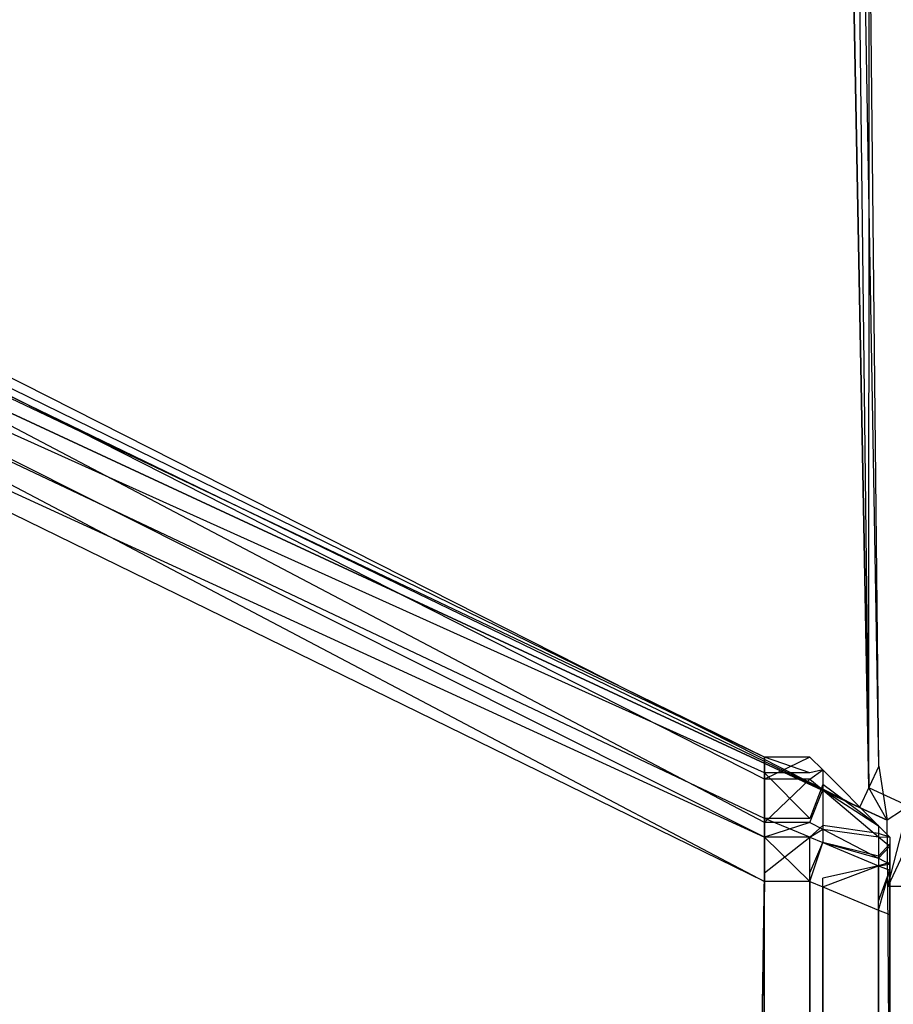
# Model space of a CAD drawing. Extents: x 0 to 1.6, y -0.5 to 0.
# Tile 39 of 181: x 0.00546 to 0.01092, y -0.02366 to -0.01751. Entities that reach past the tile are written whole.
import ezdxf

# ---------------------------------------------------------------- set-up
doc = ezdxf.new("R2010")
doc.units = 0
for name, color, linetype in [('L38_FL_CHE_6___REPLACEMTFOREMPT', 7, 'CONTINUOUS'), ('L39_ABDECKPL_0___REPLACEMTFOREM', 7, 'CONTINUOUS'), ('L43_KORPUS1_0', 7, 'CONTINUOUS'), ('L47_KORPUS1_4', 7, 'CONTINUOUS')]:
    doc.layers.add(name, color=color, linetype=linetype)

msp = doc.modelspace()

# ---------------------------------------------------------------- linework, layer by layer
at = {"layer": 'L38_FL_CHE_6___REPLACEMTFOREMPT', "color": 8}
for points, invisible_edges in [([(0.010766, -0.022311, 0.00702), (0.010392, -0.002419, 0.00702), (0.010529, -0.002135, 0.00702), (0.010766, -0.022311, 0.00702)], 10), ([(0.010766, -0.022311, 0.00702), (0.010529, -0.002135, 0.00702), (0.010781, -0.002135, 0.00702), (0.010766, -0.022311, 0.00702)], 13), ([(0.010766, -0.022311, 0.00702), (0.010781, -0.002135, 0.00702), (0.011015, -0.022427, 0.00702), (0.010766, -0.022311, 0.00702)], 10), ([(0.011015, -0.022427, 0.00702), (0.010781, -0.002135, 0.00702), (0.020468, -0.002135, 0.00702), (0.011015, -0.022427, 0.00702)], 13), ([(0.010305, -0.002288, 0.589672), (0.003119, -0.017215, 0.588469), (0.002597, -0.018299, 0.589672), (0.010305, -0.002288, 0.589672)], 13), ([(0.003119, -0.017215, 0.008436), (0.010305, -0.002288, 0.007233), (0.002597, -0.018299, 0.007233), (0.003119, -0.017215, 0.008436)], 13), ([(0.010305, -0.002288, 0.590477), (0.002597, -0.018299, 0.589672), (0.002597, -0.018299, 0.590477), (0.010305, -0.002288, 0.590477)], 13), ([(0.002597, -0.018299, 0.589672), (0.010305, -0.002288, 0.590477), (0.010305, -0.002288, 0.589672), (0.002597, -0.018299, 0.589672)], 14), ([(0.002975, -0.018171, 0.590477), (0.010305, -0.002288, 0.590477), (0.002597, -0.018299, 0.590477), (0.002975, -0.018171, 0.590477)], 13), ([(0.010305, -0.002288, 0.00702), (0.002777, -0.018238, 0.00702), (0.002597, -0.018299, 0.00702), (0.010305, -0.002288, 0.00702)], 13), ([(0.010305, -0.002288, 0.007233), (0.002597, -0.018299, 0.00702), (0.002597, -0.018299, 0.007233), (0.010305, -0.002288, 0.007233)], 13), ([(0.002597, -0.018299, 0.00702), (0.010305, -0.002288, 0.007233), (0.010305, -0.002288, 0.00702), (0.002597, -0.018299, 0.00702)], 14), ([(0.002777, -0.018238, 0.00702), (0.010305, -0.002288, 0.00702), (0.010392, -0.002419, 0.00702), (0.002777, -0.018238, 0.00702)], 14), ([(0.010305, -0.002288, 0.590477), (0.002975, -0.018171, 0.590477), (0.010487, -0.002565, 0.590477), (0.010305, -0.002288, 0.590477)], 14), ([(0.010487, -0.002565, 0.590477), (0.010829, -0.022176, 0.590477), (0.010622, -0.002284, 0.590477), (0.010487, -0.002565, 0.590477)], 13), ([(0.010622, -0.002284, 0.590477), (0.010829, -0.022176, 0.590477), (0.010873, -0.002284, 0.590477), (0.010622, -0.002284, 0.590477)], 15), ([(0.010873, -0.002284, 0.590477), (0.010829, -0.022176, 0.590477), (0.011164, -0.022331, 0.590477), (0.010873, -0.002284, 0.590477)], 15), ([(0.010873, -0.002284, 0.590477), (0.011164, -0.022331, 0.590477), (0.020468, -0.002284, 0.590477), (0.010873, -0.002284, 0.590477)], 15), ([(0.003014, -0.018713, 0.00702), (0.002777, -0.018238, 0.00702), (0.010392, -0.002419, 0.00702), (0.003014, -0.018713, 0.00702)], 10), ([(0.003014, -0.018713, 0.00702), (0.010392, -0.002419, 0.00702), (0.010766, -0.022311, 0.00702), (0.003014, -0.018713, 0.00702)], 13), ([(0.002975, -0.018171, 0.590477), (0.003208, -0.018638, 0.590477), (0.010487, -0.002565, 0.590477), (0.002975, -0.018171, 0.590477)], 13), ([(0.010487, -0.002565, 0.590477), (0.003208, -0.018638, 0.590477), (0.010829, -0.022176, 0.590477), (0.010487, -0.002565, 0.590477)], 10), ([(0.010709, -0.022434, 0.590477), (0.003208, -0.018638, 0.590477), (0.002839, -0.01878, 0.590477), (0.010709, -0.022434, 0.590477)], 13), ([(0.003208, -0.018638, 0.590477), (0.010709, -0.022434, 0.590477), (0.010829, -0.022176, 0.590477), (0.003208, -0.018638, 0.590477)], 14), ([(0.003014, -0.018713, 0.00702), (0.010709, -0.022434, 0.00702), (0.002839, -0.01878, 0.00702), (0.003014, -0.018713, 0.00702)], 13), ([(0.010709, -0.022434, 0.00702), (0.003014, -0.018713, 0.00702), (0.010766, -0.022311, 0.00702), (0.010709, -0.022434, 0.00702)], 14), ([(0.010709, -0.022434, 0.589672), (0.002839, -0.01878, 0.007233), (0.010709, -0.022434, 0.007233), (0.010709, -0.022434, 0.589672)], 13), ([(0.002839, -0.01878, 0.007233), (0.010709, -0.022434, 0.589672), (0.002839, -0.01878, 0.589672), (0.002839, -0.01878, 0.007233)], 14), ([(0.010709, -0.022434, 0.590477), (0.002839, -0.01878, 0.589672), (0.010709, -0.022434, 0.589672), (0.010709, -0.022434, 0.590477)], 13), ([(0.002839, -0.01878, 0.589672), (0.010709, -0.022434, 0.590477), (0.002839, -0.01878, 0.590477), (0.002839, -0.01878, 0.589672)], 14), ([(0.010709, -0.022434, 0.007233), (0.002839, -0.01878, 0.00702), (0.010709, -0.022434, 0.00702), (0.010709, -0.022434, 0.007233)], 13), ([(0.002839, -0.01878, 0.00702), (0.010709, -0.022434, 0.007233), (0.002839, -0.01878, 0.007233), (0.002839, -0.01878, 0.00702)], 14), ([(0.010881, -0.022513, 0.590477), (0.010829, -0.022176, 0.590477), (0.010709, -0.022434, 0.590477), (0.010881, -0.022513, 0.590477)], 13), ([(0.010829, -0.022176, 0.590477), (0.010881, -0.022513, 0.590477), (0.011164, -0.022331, 0.590477), (0.010829, -0.022176, 0.590477)], 14), ([(0.010766, -0.022311, 0.00702), (0.010881, -0.022513, 0.00702), (0.010709, -0.022434, 0.00702), (0.010766, -0.022311, 0.00702)], 13), ([(0.010881, -0.022513, 0.00702), (0.010766, -0.022311, 0.00702), (0.011015, -0.022427, 0.00702), (0.010881, -0.022513, 0.00702)], 14), ([(0.010885, -0.022929, 0.590477), (0.011164, -0.022331, 0.590477), (0.010881, -0.022513, 0.590477), (0.010885, -0.022929, 0.590477)], 13), ([(0.011164, -0.022331, 0.590477), (0.010885, -0.022929, 0.590477), (0.011169, -0.022926, 0.590477), (0.011164, -0.022331, 0.590477)], 14), ([(0.010881, -0.022513, 0.007233), (0.010709, -0.022434, 0.00702), (0.010881, -0.022513, 0.00702), (0.010881, -0.022513, 0.007233)], 13), ([(0.010709, -0.022434, 0.00702), (0.010881, -0.022513, 0.007233), (0.010709, -0.022434, 0.007233), (0.010709, -0.022434, 0.00702)], 14), ([(0.010881, -0.022513, 0.589672), (0.010709, -0.022434, 0.007233), (0.010881, -0.022513, 0.007233), (0.010881, -0.022513, 0.589672)], 13), ([(0.010709, -0.022434, 0.007233), (0.010881, -0.022513, 0.589672), (0.010709, -0.022434, 0.589672), (0.010709, -0.022434, 0.007233)], 14), ([(0.010881, -0.022513, 0.590477), (0.010709, -0.022434, 0.589672), (0.010881, -0.022513, 0.589672), (0.010881, -0.022513, 0.590477)], 13), ([(0.010709, -0.022434, 0.589672), (0.010881, -0.022513, 0.590477), (0.010709, -0.022434, 0.590477), (0.010709, -0.022434, 0.589672)], 14), ([(0.011015, -0.022427, 0.00702), (0.010885, -0.022929, 0.00702), (0.010881, -0.022513, 0.00702), (0.011015, -0.022427, 0.00702)], 13), ([(0.010885, -0.022929, 0.00702), (0.011015, -0.022427, 0.00702), (0.01102, -0.022927, 0.00702), (0.010885, -0.022929, 0.00702)], 14), ([(0.010881, -0.022513, 0.007233), (0.010885, -0.022929, 0.00702), (0.010885, -0.022929, 0.007233), (0.010881, -0.022513, 0.007233)], 13), ([(0.010885, -0.022929, 0.00702), (0.010881, -0.022513, 0.007233), (0.010881, -0.022513, 0.00702), (0.010885, -0.022929, 0.00702)], 14), ([(0.010881, -0.022513, 0.589672), (0.010885, -0.022929, 0.007233), (0.010885, -0.022929, 0.589672), (0.010881, -0.022513, 0.589672)], 13), ([(0.010885, -0.022929, 0.007233), (0.010881, -0.022513, 0.589672), (0.010881, -0.022513, 0.007233), (0.010885, -0.022929, 0.007233)], 14), ([(0.010881, -0.022513, 0.590477), (0.010885, -0.022929, 0.589672), (0.010885, -0.022929, 0.590477), (0.010881, -0.022513, 0.590477)], 13), ([(0.010885, -0.022929, 0.589672), (0.010881, -0.022513, 0.590477), (0.010881, -0.022513, 0.589672), (0.010885, -0.022929, 0.589672)], 14), ([(0.010941, -0.029159, 0.590477), (0.011169, -0.022926, 0.590477), (0.010885, -0.022929, 0.590477), (0.010941, -0.029159, 0.590477)], 13), ([(0.01102, -0.022927, 0.00702), (0.010941, -0.029159, 0.00702), (0.010885, -0.022929, 0.00702), (0.01102, -0.022927, 0.00702)], 13), ([(0.010885, -0.022929, 0.007233), (0.010941, -0.029159, 0.00702), (0.010941, -0.029159, 0.007233), (0.010885, -0.022929, 0.007233)], 13), ([(0.010941, -0.029159, 0.00702), (0.010885, -0.022929, 0.007233), (0.010885, -0.022929, 0.00702), (0.010941, -0.029159, 0.00702)], 14), ([(0.010885, -0.022929, 0.589672), (0.010941, -0.029159, 0.007233), (0.010941, -0.029159, 0.589672), (0.010885, -0.022929, 0.589672)], 13), ([(0.010941, -0.029159, 0.007233), (0.010885, -0.022929, 0.589672), (0.010885, -0.022929, 0.007233), (0.010941, -0.029159, 0.007233)], 14), ([(0.010885, -0.022929, 0.590477), (0.010941, -0.029159, 0.589672), (0.010941, -0.029159, 0.590477), (0.010885, -0.022929, 0.590477)], 13), ([(0.010941, -0.029159, 0.589672), (0.010885, -0.022929, 0.590477), (0.010885, -0.022929, 0.589672), (0.010941, -0.029159, 0.589672)], 14)]:
    msp.add_3dface(points, dxfattribs=dict(at, invisible_edges=invisible_edges))
at = {"layer": 'L39_ABDECKPL_0___REPLACEMTFOREM', "color": 39, "invisible_edges": 15}
for points in [[(0.001665, -0.49991, 0.58701), (0.001616, -0.00109, 0.58701), (0.471779, -0.00109, 0.58701), (0.001665, -0.49991, 0.58701)], [(0.001616, -0.001093, 0.598999), (0.001665, -0.499907, 0.598999), (0.475865, -0.001093, 0.598999), (0.001616, -0.001093, 0.598999)], [(0.001665, -0.49991, 0.58701), (0.471779, -0.00109, 0.58701), (0.471779, -0.49991, 0.58701), (0.001665, -0.49991, 0.58701)], [(0.475865, -0.001093, 0.598999), (0.001665, -0.499907, 0.598999), (0.471779, -0.499907, 0.598999), (0.475865, -0.001093, 0.598999)]]:
    msp.add_3dface(points, dxfattribs=at)
at = {"layer": 'L43_KORPUS1_0', "color": 8, "invisible_edges": 15}
for points in [[(0.002909, -0.497406), (0.002912, -0.000594), (0.7, -0.497406), (0.002909, -0.497406)], [(0.002912, -0.000596, 0.00769), (0.002909, -0.497404, 0.00769), (0.7, -0.497404, 0.00769), (0.002912, -0.000596, 0.00769)], [(0.7, -0.497406), (0.002912, -0.000594), (0.7, -0.000594), (0.7, -0.497406)], [(0.002912, -0.000596, 0.00769), (0.7, -0.497404, 0.00769), (0.7, -0.000596, 0.00769), (0.002912, -0.000596, 0.00769)]]:
    msp.add_3dface(points, dxfattribs=at)
at = {"layer": 'L47_KORPUS1_4', "color": 8}
for points, invisible_edges in [([(0.010115, -0.02212, 0.007387), (0.002746, -0.018617, 0.007288), (0.002746, -0.018518, 0.007387), (0.010115, -0.02212, 0.007387)], 14), ([(0.002746, -0.018518, 0.58989), (0.010115, -0.022257, 0.590027), (0.010115, -0.02212, 0.58989), (0.002746, -0.018518, 0.58989)], 13), ([(0.010115, -0.022257, 0.590027), (0.002746, -0.018518, 0.58989), (0.002746, -0.018654, 0.590027), (0.010115, -0.022257, 0.590027)], 14), ([(0.002746, -0.018518, 0.589619), (0.010115, -0.02212, 0.58989), (0.010115, -0.02212, 0.589619), (0.002746, -0.018518, 0.589619)], 13), ([(0.010115, -0.02212, 0.58989), (0.002746, -0.018518, 0.589619), (0.002746, -0.018518, 0.58989), (0.010115, -0.02212, 0.58989)], 14), ([(0.002746, -0.018518, 0.007638), (0.010115, -0.02212, 0.589619), (0.010115, -0.02212, 0.007638), (0.002746, -0.018518, 0.007638)], 13), ([(0.010115, -0.02212, 0.589619), (0.002746, -0.018518, 0.007638), (0.002746, -0.018518, 0.589619), (0.010115, -0.02212, 0.589619)], 14), ([(0.002746, -0.018518, 0.007387), (0.010115, -0.02212, 0.007638), (0.010115, -0.02212, 0.007387), (0.002746, -0.018518, 0.007387)], 13), ([(0.010115, -0.02212, 0.007638), (0.002746, -0.018518, 0.007387), (0.002746, -0.018518, 0.007638), (0.010115, -0.02212, 0.007638)], 14), ([(0.010115, -0.022219, 0.007288), (0.002746, -0.0189, 0.007005), (0.002746, -0.018617, 0.007288), (0.010115, -0.022219, 0.007288)], 14), ([(0.002746, -0.018617, 0.007288), (0.010115, -0.02212, 0.007387), (0.010115, -0.022219, 0.007288), (0.002746, -0.018617, 0.007288)], 13), ([(0.002746, -0.018654, 0.590027), (0.010115, -0.022528, 0.590298), (0.010115, -0.022257, 0.590027), (0.002746, -0.018654, 0.590027)], 13), ([(0.010115, -0.022528, 0.590298), (0.002746, -0.018654, 0.590027), (0.002746, -0.018926, 0.590298), (0.010115, -0.022528, 0.590298)], 14), ([(0.010115, -0.022503, 0.007005), (0.002746, -0.019017, 0.006887), (0.002746, -0.0189, 0.007005), (0.010115, -0.022503, 0.007005)], 14), ([(0.002746, -0.0189, 0.007005), (0.010115, -0.022219, 0.007288), (0.010115, -0.022503, 0.007005), (0.002746, -0.0189, 0.007005)], 13), ([(0.002746, -0.018926, 0.590298), (0.010115, -0.02262, 0.59039), (0.010115, -0.022528, 0.590298), (0.002746, -0.018926, 0.590298)], 13), ([(0.010115, -0.02262, 0.59039), (0.002746, -0.018926, 0.590298), (0.002746, -0.019017, 0.59039), (0.010115, -0.02262, 0.59039)], 14), ([(0.002746, -0.019017, 0.006887), (0.010115, -0.022503, 0.007005), (0.010115, -0.02262, 0.006887), (0.002746, -0.019017, 0.006887)], 13), ([(0.010115, -0.022897, 0.59039), (0.002746, -0.019017, 0.59039), (0.002746, -0.019295, 0.59039), (0.010115, -0.022897, 0.59039)], 13), ([(0.002746, -0.019017, 0.59039), (0.010115, -0.022897, 0.59039), (0.010115, -0.02262, 0.59039), (0.002746, -0.019017, 0.59039)], 14), ([(0.010115, -0.02262, 0.006887), (0.002746, -0.019241, 0.006887), (0.002746, -0.019017, 0.006887), (0.010115, -0.02262, 0.006887)], 13), ([(0.002746, -0.019241, 0.006887), (0.010115, -0.02262, 0.006887), (0.010115, -0.022843, 0.006887), (0.002746, -0.019241, 0.006887)], 14), ([(0.010115, -0.022843, 0.006887), (0.002746, -0.49736, 0.006887), (0.002746, -0.019241, 0.006887), (0.010115, -0.022843, 0.006887)], 13), ([(0.002746, -0.497312, 0.59039), (0.010115, -0.022897, 0.59039), (0.002746, -0.019295, 0.59039), (0.002746, -0.497312, 0.59039)], 13), ([(0.010115, -0.02212, 0.007387), (0.010399, -0.022219, 0.007288), (0.010115, -0.022219, 0.007288), (0.010115, -0.02212, 0.007387)], 13), ([(0.010399, -0.022219, 0.007288), (0.010115, -0.02212, 0.007387), (0.010399, -0.02212, 0.007387), (0.010399, -0.022219, 0.007288)], 14), ([(0.010115, -0.02212, 0.007638), (0.010399, -0.02212, 0.007387), (0.010115, -0.02212, 0.007387), (0.010115, -0.02212, 0.007638)], 13), ([(0.010399, -0.02212, 0.007387), (0.010115, -0.02212, 0.007638), (0.010399, -0.02212, 0.007638), (0.010399, -0.02212, 0.007387)], 14), ([(0.010115, -0.02212, 0.589619), (0.010399, -0.02212, 0.007638), (0.010115, -0.02212, 0.007638), (0.010115, -0.02212, 0.589619)], 13), ([(0.010399, -0.02212, 0.007638), (0.010115, -0.02212, 0.589619), (0.010399, -0.02212, 0.589619), (0.010399, -0.02212, 0.007638)], 14), ([(0.010115, -0.02212, 0.58989), (0.010399, -0.02212, 0.589619), (0.010115, -0.02212, 0.589619), (0.010115, -0.02212, 0.58989)], 13), ([(0.010399, -0.02212, 0.589619), (0.010115, -0.02212, 0.58989), (0.010399, -0.02212, 0.58989), (0.010399, -0.02212, 0.589619)], 14), ([(0.010115, -0.022257, 0.590027), (0.010399, -0.02212, 0.58989), (0.010115, -0.02212, 0.58989), (0.010115, -0.022257, 0.590027)], 13), ([(0.010399, -0.02212, 0.58989), (0.010115, -0.022257, 0.590027), (0.010399, -0.022257, 0.590027), (0.010399, -0.02212, 0.58989)], 14), ([(0.010479, -0.0222, 0.007421), (0.010399, -0.022219, 0.007288), (0.010399, -0.02212, 0.007387), (0.010479, -0.0222, 0.007421)], 14), ([(0.010399, -0.02212, 0.589619), (0.010479, -0.0222, 0.007671), (0.010399, -0.02212, 0.007638), (0.010399, -0.02212, 0.589619)], 13), ([(0.010479, -0.0222, 0.007671), (0.010399, -0.02212, 0.589619), (0.010479, -0.0222, 0.589586), (0.010479, -0.0222, 0.007671)], 14), ([(0.010399, -0.02212, 0.589619), (0.010479, -0.0222, 0.589857), (0.010479, -0.0222, 0.589586), (0.010399, -0.02212, 0.589619)], 13), ([(0.010479, -0.0222, 0.589857), (0.010399, -0.02212, 0.589619), (0.010399, -0.02212, 0.58989), (0.010479, -0.0222, 0.589857)], 14), ([(0.010399, -0.02212, 0.007638), (0.010479, -0.0222, 0.007421), (0.010399, -0.02212, 0.007387), (0.010399, -0.02212, 0.007638)], 13), ([(0.010479, -0.0222, 0.007421), (0.010399, -0.02212, 0.007638), (0.010479, -0.0222, 0.007671), (0.010479, -0.0222, 0.007421)], 14), ([(0.010399, -0.022257, 0.590027), (0.010479, -0.0222, 0.589857), (0.010399, -0.02212, 0.58989), (0.010399, -0.022257, 0.590027)], 14), ([(0.010399, -0.022219, 0.007288), (0.010479, -0.0222, 0.007421), (0.010479, -0.02229, 0.007331), (0.010399, -0.022219, 0.007288)], 13), ([(0.010479, -0.0222, 0.589857), (0.010399, -0.022257, 0.590027), (0.010479, -0.022324, 0.589981), (0.010479, -0.0222, 0.589857)], 13), ([(0.010828, -0.022549, 0.007565), (0.010479, -0.02229, 0.007331), (0.010479, -0.0222, 0.007421), (0.010828, -0.022549, 0.007565)], 14), ([(0.010479, -0.022324, 0.589981), (0.010828, -0.022549, 0.589712), (0.010479, -0.0222, 0.589857), (0.010479, -0.022324, 0.589981)], 14), ([(0.010479, -0.0222, 0.007671), (0.010828, -0.022549, 0.007565), (0.010479, -0.0222, 0.007421), (0.010479, -0.0222, 0.007671)], 13), ([(0.010828, -0.022549, 0.007565), (0.010479, -0.0222, 0.007671), (0.010828, -0.022549, 0.007815), (0.010828, -0.022549, 0.007565)], 14), ([(0.010479, -0.0222, 0.589586), (0.010828, -0.022549, 0.589712), (0.010828, -0.022549, 0.589441), (0.010479, -0.0222, 0.589586)], 13), ([(0.010828, -0.022549, 0.589712), (0.010479, -0.0222, 0.589586), (0.010479, -0.0222, 0.589857), (0.010828, -0.022549, 0.589712)], 14), ([(0.010479, -0.0222, 0.589586), (0.010828, -0.022549, 0.007815), (0.010479, -0.0222, 0.007671), (0.010479, -0.0222, 0.589586)], 13), ([(0.010828, -0.022549, 0.007815), (0.010479, -0.0222, 0.589586), (0.010828, -0.022549, 0.589441), (0.010828, -0.022549, 0.007815)], 14), ([(0.010115, -0.022219, 0.007288), (0.010399, -0.022503, 0.007005), (0.010115, -0.022503, 0.007005), (0.010115, -0.022219, 0.007288)], 13), ([(0.010399, -0.022503, 0.007005), (0.010115, -0.022219, 0.007288), (0.010399, -0.022219, 0.007288), (0.010399, -0.022503, 0.007005)], 14), ([(0.010115, -0.022528, 0.590298), (0.010399, -0.022257, 0.590027), (0.010115, -0.022257, 0.590027), (0.010115, -0.022528, 0.590298)], 13), ([(0.010399, -0.022257, 0.590027), (0.010115, -0.022528, 0.590298), (0.010399, -0.022528, 0.590298), (0.010399, -0.022257, 0.590027)], 14), ([(0.010479, -0.02229, 0.007331), (0.010399, -0.022503, 0.007005), (0.010399, -0.022219, 0.007288), (0.010479, -0.02229, 0.007331)], 14), ([(0.010399, -0.022528, 0.590298), (0.010479, -0.022324, 0.589981), (0.010399, -0.022257, 0.590027), (0.010399, -0.022528, 0.590298)], 14), ([(0.010399, -0.022503, 0.007005), (0.010479, -0.02229, 0.007331), (0.010479, -0.022547, 0.007074), (0.010399, -0.022503, 0.007005)], 13), ([(0.010479, -0.022324, 0.589981), (0.010399, -0.022528, 0.590298), (0.010479, -0.02257, 0.590227), (0.010479, -0.022324, 0.589981)], 13), ([(0.010828, -0.022598, 0.007516), (0.010479, -0.022547, 0.007074), (0.010479, -0.02229, 0.007331), (0.010828, -0.022598, 0.007516)], 14), ([(0.010479, -0.02229, 0.007331), (0.010828, -0.022549, 0.007565), (0.010828, -0.022598, 0.007516), (0.010479, -0.02229, 0.007331)], 13), ([(0.010479, -0.02257, 0.590227), (0.010828, -0.022617, 0.58978), (0.010479, -0.022324, 0.589981), (0.010479, -0.02257, 0.590227)], 14), ([(0.010828, -0.022549, 0.589712), (0.010479, -0.022324, 0.589981), (0.010828, -0.022617, 0.58978), (0.010828, -0.022549, 0.589712)], 13), ([(0.010115, -0.022503, 0.007005), (0.010399, -0.02262, 0.006887), (0.010115, -0.02262, 0.006887), (0.010115, -0.022503, 0.007005)], 13), ([(0.010399, -0.02262, 0.006887), (0.010115, -0.022503, 0.007005), (0.010399, -0.022503, 0.007005), (0.010399, -0.02262, 0.006887)], 14), ([(0.010479, -0.022547, 0.007074), (0.010399, -0.02262, 0.006887), (0.010399, -0.022503, 0.007005), (0.010479, -0.022547, 0.007074)], 14), ([(0.010115, -0.02262, 0.59039), (0.010399, -0.022528, 0.590298), (0.010115, -0.022528, 0.590298), (0.010115, -0.02262, 0.59039)], 13), ([(0.010399, -0.022528, 0.590298), (0.010115, -0.02262, 0.59039), (0.010399, -0.02262, 0.59039), (0.010399, -0.022528, 0.590298)], 14), ([(0.010399, -0.02262, 0.59039), (0.010479, -0.02257, 0.590227), (0.010399, -0.022528, 0.590298), (0.010399, -0.02262, 0.59039)], 14), ([(0.010399, -0.02262, 0.006887), (0.010479, -0.022547, 0.007074), (0.010479, -0.022653, 0.006967), (0.010399, -0.02262, 0.006887)], 13), ([(0.010479, -0.02257, 0.590227), (0.010399, -0.02262, 0.59039), (0.010479, -0.022653, 0.59031), (0.010479, -0.02257, 0.590227)], 13), ([(0.010479, -0.022547, 0.007074), (0.010828, -0.022598, 0.007516), (0.010828, -0.022739, 0.007374), (0.010479, -0.022547, 0.007074)], 13), ([(0.010828, -0.022739, 0.007374), (0.010479, -0.022653, 0.006967), (0.010479, -0.022547, 0.007074), (0.010828, -0.022739, 0.007374)], 14), ([(0.010828, -0.022617, 0.58978), (0.010479, -0.02257, 0.590227), (0.010828, -0.022752, 0.589916), (0.010828, -0.022617, 0.58978)], 13), ([(0.010479, -0.022653, 0.59031), (0.010828, -0.022752, 0.589916), (0.010479, -0.02257, 0.590227), (0.010479, -0.022653, 0.59031)], 14), ([(0.010899, -0.02262, 0.007595), (0.010828, -0.022598, 0.007516), (0.010828, -0.022549, 0.007565), (0.010899, -0.02262, 0.007595)], 14), ([(0.010828, -0.022549, 0.589441), (0.010899, -0.02262, 0.007845), (0.010828, -0.022549, 0.007815), (0.010828, -0.022549, 0.589441)], 13), ([(0.010899, -0.02262, 0.007845), (0.010828, -0.022549, 0.589441), (0.010899, -0.02262, 0.589412), (0.010899, -0.02262, 0.007845)], 14), ([(0.010828, -0.022549, 0.589441), (0.010899, -0.02262, 0.589683), (0.010899, -0.02262, 0.589412), (0.010828, -0.022549, 0.589441)], 13), ([(0.010899, -0.02262, 0.589683), (0.010828, -0.022549, 0.589441), (0.010828, -0.022549, 0.589712), (0.010899, -0.02262, 0.589683)], 14), ([(0.010828, -0.022549, 0.007815), (0.010899, -0.02262, 0.007595), (0.010828, -0.022549, 0.007565), (0.010828, -0.022549, 0.007815)], 13), ([(0.010899, -0.02262, 0.007595), (0.010828, -0.022549, 0.007815), (0.010899, -0.02262, 0.007845), (0.010899, -0.02262, 0.007595)], 14), ([(0.010828, -0.022617, 0.58978), (0.010899, -0.02262, 0.589683), (0.010828, -0.022549, 0.589712), (0.010828, -0.022617, 0.58978)], 14), ([(0.010399, -0.022897, 0.59039), (0.010115, -0.02262, 0.59039), (0.010115, -0.022897, 0.59039), (0.010399, -0.022897, 0.59039)], 13), ([(0.010115, -0.02262, 0.59039), (0.010399, -0.022897, 0.59039), (0.010399, -0.02262, 0.59039), (0.010115, -0.02262, 0.59039)], 14), ([(0.010399, -0.02262, 0.006887), (0.010115, -0.022843, 0.006887), (0.010115, -0.02262, 0.006887), (0.010399, -0.02262, 0.006887)], 13), ([(0.010115, -0.022843, 0.006887), (0.010399, -0.02262, 0.006887), (0.010399, -0.022843, 0.006887), (0.010115, -0.022843, 0.006887)], 14), ([(0.010479, -0.022653, 0.006967), (0.010399, -0.022843, 0.006887), (0.010399, -0.02262, 0.006887), (0.010479, -0.022653, 0.006967)], 13), ([(0.010399, -0.022897, 0.59039), (0.010479, -0.022653, 0.59031), (0.010399, -0.02262, 0.59039), (0.010399, -0.022897, 0.59039)], 14), ([(0.010899, -0.022661, 0.007553), (0.010828, -0.022739, 0.007374), (0.010828, -0.022598, 0.007516), (0.010899, -0.022661, 0.007553)], 14), ([(0.010828, -0.022598, 0.007516), (0.010899, -0.02262, 0.007595), (0.010899, -0.022661, 0.007553), (0.010828, -0.022598, 0.007516)], 13), ([(0.010828, -0.022752, 0.589916), (0.010899, -0.022677, 0.58974), (0.010828, -0.022617, 0.58978), (0.010828, -0.022752, 0.589916)], 14), ([(0.010899, -0.02262, 0.589683), (0.010828, -0.022617, 0.58978), (0.010899, -0.022677, 0.58974), (0.010899, -0.02262, 0.589683)], 13), ([(0.010899, -0.022839, 0.007685), (0.010899, -0.022661, 0.007553), (0.010899, -0.02262, 0.007595), (0.010899, -0.022839, 0.007685)], 14), ([(0.010899, -0.022839, 0.007845), (0.010899, -0.02262, 0.589412), (0.010899, -0.022839, 0.589412), (0.010899, -0.022839, 0.007845)], 13), ([(0.010899, -0.02262, 0.589412), (0.010899, -0.022839, 0.007845), (0.010899, -0.02262, 0.007845), (0.010899, -0.02262, 0.589412)], 14), ([(0.010899, -0.022839, 0.007685), (0.010899, -0.02262, 0.007845), (0.010899, -0.022839, 0.007845), (0.010899, -0.022839, 0.007685)], 13), ([(0.010899, -0.02262, 0.007845), (0.010899, -0.022839, 0.007685), (0.010899, -0.02262, 0.007595), (0.010899, -0.02262, 0.007845)], 14), ([(0.010899, -0.022677, 0.58974), (0.010899, -0.022839, 0.589592), (0.010899, -0.02262, 0.589683), (0.010899, -0.022677, 0.58974)], 14), ([(0.010899, -0.022839, 0.589412), (0.010899, -0.02262, 0.589683), (0.010899, -0.022839, 0.589592), (0.010899, -0.022839, 0.589412)], 13), ([(0.010899, -0.02262, 0.589683), (0.010899, -0.022839, 0.589412), (0.010899, -0.02262, 0.589412), (0.010899, -0.02262, 0.589683)], 14), ([(0.010399, -0.022843, 0.006887), (0.010479, -0.022653, 0.006967), (0.010479, -0.022876, 0.006967), (0.010399, -0.022843, 0.006887)], 14), ([(0.010479, -0.022653, 0.59031), (0.010399, -0.022897, 0.59039), (0.010479, -0.02293, 0.59031), (0.010479, -0.022653, 0.59031)], 13), ([(0.010828, -0.022752, 0.589916), (0.010479, -0.022653, 0.59031), (0.010828, -0.022798, 0.589961), (0.010828, -0.022752, 0.589916)], 13), ([(0.010479, -0.022653, 0.006967), (0.010828, -0.022739, 0.007374), (0.010828, -0.022798, 0.007316), (0.010479, -0.022653, 0.006967)], 13), ([(0.010479, -0.02293, 0.59031), (0.010828, -0.022798, 0.589961), (0.010479, -0.022653, 0.59031), (0.010479, -0.02293, 0.59031)], 14), ([(0.010828, -0.022798, 0.007316), (0.010479, -0.022876, 0.006967), (0.010479, -0.022653, 0.006967), (0.010828, -0.022798, 0.007316)], 14), ([(0.010828, -0.022739, 0.007374), (0.010899, -0.022661, 0.007553), (0.010899, -0.022778, 0.007436), (0.010828, -0.022739, 0.007374)], 13), ([(0.010899, -0.022677, 0.58974), (0.010828, -0.022752, 0.589916), (0.010899, -0.022789, 0.589852), (0.010899, -0.022677, 0.58974)], 13), ([(0.010899, -0.022854, 0.00767), (0.010899, -0.022778, 0.007436), (0.010899, -0.022661, 0.007553), (0.010899, -0.022854, 0.00767)], 14), ([(0.010899, -0.022661, 0.007553), (0.010899, -0.022839, 0.007685), (0.010899, -0.022854, 0.00767), (0.010899, -0.022661, 0.007553)], 13), ([(0.010899, -0.022789, 0.589852), (0.010899, -0.02286, 0.589614), (0.010899, -0.022677, 0.58974), (0.010899, -0.022789, 0.589852)], 14), ([(0.010899, -0.022839, 0.589592), (0.010899, -0.022677, 0.58974), (0.010899, -0.02286, 0.589614), (0.010899, -0.022839, 0.589592)], 13), ([(0.010899, -0.022778, 0.007436), (0.010828, -0.022798, 0.007316), (0.010828, -0.022739, 0.007374), (0.010899, -0.022778, 0.007436)], 14), ([(0.010828, -0.022798, 0.589961), (0.010899, -0.022789, 0.589852), (0.010828, -0.022752, 0.589916), (0.010828, -0.022798, 0.589961)], 14), ([(0.010828, -0.022798, 0.589961), (0.010479, -0.02293, 0.59031), (0.010828, -0.023075, 0.589961), (0.010828, -0.022798, 0.589961)], 13), ([(0.010479, -0.022876, 0.006967), (0.010828, -0.022798, 0.007316), (0.010828, -0.02302, 0.007316), (0.010479, -0.022876, 0.006967)], 13), ([(0.010828, -0.022798, 0.007316), (0.010899, -0.022778, 0.007436), (0.010899, -0.022827, 0.007387), (0.010828, -0.022798, 0.007316)], 13), ([(0.010899, -0.022789, 0.589852), (0.010828, -0.022798, 0.589961), (0.010899, -0.022827, 0.58989), (0.010899, -0.022789, 0.589852)], 13), ([(0.010899, -0.022827, 0.007387), (0.010828, -0.02302, 0.007316), (0.010828, -0.022798, 0.007316), (0.010899, -0.022827, 0.007387)], 13), ([(0.010828, -0.023075, 0.589961), (0.010899, -0.022827, 0.58989), (0.010828, -0.022798, 0.589961), (0.010828, -0.023075, 0.589961)], 14), ([(0.010899, -0.022778, 0.007436), (0.010899, -0.022854, 0.00767), (0.010899, -0.022899, 0.007625), (0.010899, -0.022778, 0.007436)], 13), ([(0.010899, -0.022899, 0.007625), (0.010899, -0.022827, 0.007387), (0.010899, -0.022778, 0.007436), (0.010899, -0.022899, 0.007625)], 14), ([(0.010899, -0.02286, 0.589614), (0.010899, -0.022789, 0.589852), (0.010899, -0.022903, 0.589657), (0.010899, -0.02286, 0.589614)], 13), ([(0.010899, -0.022827, 0.58989), (0.010899, -0.022903, 0.589657), (0.010899, -0.022789, 0.589852), (0.010899, -0.022827, 0.58989)], 14), ([(0.002746, -0.49736, 0.006887), (0.010115, -0.022843, 0.006887), (0.010115, -0.49736, 0.006887), (0.002746, -0.49736, 0.006887)], 14), ([(0.010399, -0.022843, 0.006887), (0.010115, -0.49736, 0.006887), (0.010115, -0.022843, 0.006887), (0.010399, -0.022843, 0.006887)], 13), ([(0.010115, -0.49736, 0.006887), (0.010399, -0.022843, 0.006887), (0.010399, -0.49736, 0.006887), (0.010115, -0.49736, 0.006887)], 14), ([(0.010479, -0.022876, 0.006967), (0.010399, -0.49736, 0.006887), (0.010399, -0.022843, 0.006887), (0.010479, -0.022876, 0.006967)], 13), ([(0.010399, -0.49736, 0.006887), (0.010479, -0.022876, 0.006967), (0.010479, -0.497327, 0.006967), (0.010399, -0.49736, 0.006887)], 14), ([(0.010479, -0.022876, 0.006967), (0.010828, -0.497183, 0.007316), (0.010479, -0.497327, 0.006967), (0.010479, -0.022876, 0.006967)], 13), ([(0.010828, -0.497183, 0.007316), (0.010479, -0.022876, 0.006967), (0.010828, -0.02302, 0.007316), (0.010828, -0.497183, 0.007316)], 14), ([(0.010828, -0.02302, 0.007316), (0.010899, -0.022827, 0.007387), (0.010899, -0.02305, 0.007387), (0.010828, -0.02302, 0.007316)], 14), ([(0.010899, -0.022827, 0.58989), (0.010828, -0.023075, 0.589961), (0.010899, -0.023104, 0.58989), (0.010899, -0.022827, 0.58989)], 13), ([(0.010899, -0.022903, 0.589657), (0.010899, -0.022827, 0.58989), (0.010899, -0.022918, 0.589671), (0.010899, -0.022903, 0.589657)], 13), ([(0.010899, -0.022918, 0.007606), (0.010899, -0.02305, 0.007387), (0.010899, -0.022827, 0.007387), (0.010899, -0.022918, 0.007606)], 14), ([(0.010899, -0.023104, 0.589671), (0.010899, -0.022827, 0.58989), (0.010899, -0.023104, 0.58989), (0.010899, -0.023104, 0.589671)], 13), ([(0.010899, -0.022827, 0.58989), (0.010899, -0.023104, 0.589671), (0.010899, -0.022918, 0.589671), (0.010899, -0.022827, 0.58989)], 14), ([(0.010899, -0.022827, 0.007387), (0.010899, -0.022899, 0.007625), (0.010899, -0.022918, 0.007606), (0.010899, -0.022827, 0.007387)], 13), ([(0.010899, -0.02286, 0.589614), (0.010899, -0.022854, 0.00767), (0.010899, -0.022839, 0.589592), (0.010899, -0.02286, 0.589614)], 15), ([(0.010899, -0.022839, 0.589592), (0.010899, -0.022854, 0.00767), (0.010899, -0.022839, 0.007845), (0.010899, -0.022839, 0.589592)], 15), ([(0.010899, -0.022839, 0.007845), (0.010899, -0.022854, 0.00767), (0.010899, -0.022839, 0.007685), (0.010899, -0.022839, 0.007845)], 15), ([(0.010899, -0.022839, 0.589592), (0.010899, -0.022839, 0.007845), (0.010899, -0.022839, 0.589412), (0.010899, -0.022839, 0.589592)], 15), ([(0.010899, -0.02286, 0.589614), (0.010899, -0.022899, 0.007625), (0.010899, -0.022854, 0.00767), (0.010899, -0.02286, 0.589614)], 15), ([(0.010899, -0.022903, 0.589657), (0.010899, -0.022899, 0.007625), (0.010899, -0.02286, 0.589614), (0.010899, -0.022903, 0.589657)], 15), ([(0.010115, -0.022897, 0.59039), (0.002746, -0.497312, 0.59039), (0.010115, -0.497312, 0.59039), (0.010115, -0.022897, 0.59039)], 14), ([(0.010115, -0.497312, 0.59039), (0.010399, -0.022897, 0.59039), (0.010115, -0.022897, 0.59039), (0.010115, -0.497312, 0.59039)], 13), ([(0.010399, -0.022897, 0.59039), (0.010115, -0.497312, 0.59039), (0.010399, -0.497312, 0.59039), (0.010399, -0.022897, 0.59039)], 14), ([(0.010479, -0.497279, 0.59031), (0.010399, -0.022897, 0.59039), (0.010399, -0.497312, 0.59039), (0.010479, -0.497279, 0.59031)], 13), ([(0.010399, -0.022897, 0.59039), (0.010479, -0.497279, 0.59031), (0.010479, -0.02293, 0.59031), (0.010399, -0.022897, 0.59039)], 14), ([(0.010828, -0.497135, 0.589961), (0.010479, -0.02293, 0.59031), (0.010479, -0.497279, 0.59031), (0.010828, -0.497135, 0.589961)], 13), ([(0.010479, -0.02293, 0.59031), (0.010828, -0.497135, 0.589961), (0.010828, -0.023075, 0.589961), (0.010479, -0.02293, 0.59031)], 14), ([(0.010899, -0.022903, 0.589657), (0.010899, -0.022918, 0.007606), (0.010899, -0.022899, 0.007625), (0.010899, -0.022903, 0.589657)], 15), ([(0.010899, -0.022918, 0.589671), (0.010899, -0.022918, 0.007606), (0.010899, -0.022903, 0.589657), (0.010899, -0.022918, 0.589671)], 15), ([(0.010899, -0.02305, 0.007387), (0.010899, -0.022918, 0.007606), (0.010899, -0.02305, 0.007606), (0.010899, -0.02305, 0.007387)], 13), ([(0.010899, -0.023104, 0.589671), (0.010899, -0.02305, 0.007606), (0.010899, -0.022918, 0.589671), (0.010899, -0.023104, 0.589671)], 13), ([(0.010899, -0.022918, 0.589671), (0.010899, -0.02305, 0.007606), (0.010899, -0.022918, 0.007606), (0.010899, -0.022918, 0.589671)], 10), ([(0.010899, -0.02305, 0.007387), (0.010828, -0.497183, 0.007316), (0.010828, -0.02302, 0.007316), (0.010899, -0.02305, 0.007387)], 13), ([(0.010828, -0.497183, 0.007316), (0.010899, -0.02305, 0.007387), (0.010899, -0.497153, 0.007387), (0.010828, -0.497183, 0.007316)], 14), ([(0.010899, -0.497153, 0.007387), (0.010899, -0.02305, 0.007606), (0.010899, -0.497153, 0.007606), (0.010899, -0.497153, 0.007387)], 13), ([(0.010899, -0.02305, 0.007606), (0.010899, -0.497153, 0.007387), (0.010899, -0.02305, 0.007387), (0.010899, -0.02305, 0.007606)], 14), ([(0.010899, -0.497105, 0.589671), (0.010899, -0.497153, 0.007606), (0.010899, -0.02305, 0.007606), (0.010899, -0.497105, 0.589671)], 13), ([(0.010899, -0.497105, 0.589671), (0.010899, -0.02305, 0.007606), (0.010899, -0.023104, 0.589671), (0.010899, -0.497105, 0.589671)], 10), ([(0.010899, -0.497105, 0.58989), (0.010828, -0.023075, 0.589961), (0.010828, -0.497135, 0.589961), (0.010899, -0.497105, 0.58989)], 13), ([(0.010828, -0.023075, 0.589961), (0.010899, -0.497105, 0.58989), (0.010899, -0.023104, 0.58989), (0.010828, -0.023075, 0.589961)], 14), ([(0.010899, -0.497105, 0.589671), (0.010899, -0.023104, 0.58989), (0.010899, -0.497105, 0.58989), (0.010899, -0.497105, 0.589671)], 13), ([(0.010899, -0.023104, 0.58989), (0.010899, -0.497105, 0.589671), (0.010899, -0.023104, 0.589671), (0.010899, -0.023104, 0.58989)], 14)]:
    msp.add_3dface(points, dxfattribs=dict(at, invisible_edges=invisible_edges))

doc.saveas('drawing.dxf')
